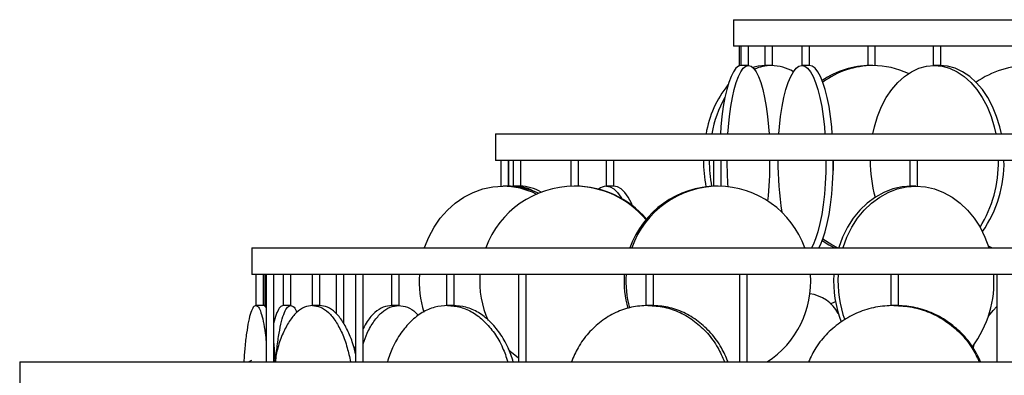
# Model space of a CAD drawing. Header units: millimetres. Extents: x 599 to 2581, y 477 to 2698.
# Tile 28 of 30: x 1987 to 2245, y 1762 to 1855. Entities that reach past the tile are written whole.
import ezdxf

# ---------------------------------------------------------------- set-up
doc = ezdxf.new("R2010")
doc.units = ezdxf.units.MM

msp = doc.modelspace()

# ---------------------------------------------------------------- linework, layer by layer
at = {"color": 7, "linetype": 'Continuous', "lineweight": 25}
for p, q in [((2174.17, 1855.17), (2174.17, 1848.17)), ((2174.17, 1855.17), (2374.17, 1855.17)), ((2374.17, 1848.17), (2174.17, 1848.17)), ((2175.67, 1848.17), (2175.67, 1843.01)), ((2176.14, 1848.17), (2176.14, 1843.1)), ((2178.14, 1843.1), (2178.14, 1848.17)), ((2182.39, 1848.17), (2182.39, 1843.09)), ((2184.39, 1843.1), (2184.39, 1848.17)), ((2192.12, 1848.17), (2192.12, 1843.1)), ((2194.12, 1843.1), (2194.12, 1848.17)), ((2209.43, 1848.17), (2209.43, 1843.09)), ((2211.43, 1843.09), (2211.43, 1848.17)), ((2226.67, 1848.17), (2226.67, 1843.1)), ((2228.67, 1843.09), (2228.67, 1848.17)), ((2111.67, 1825.17), (2111.67, 1818.17)), ((2111.67, 1825.17), (2436.67, 1825.17)), ((2436.67, 1818.17), (2111.67, 1818.17)), ((2113.06, 1818.17), (2113.06, 1811.37)), ((2115.06, 1811.36), (2115.06, 1818.17)), ((2115.17, 1811.37), (2115.17, 1818.17)), ((2116.32, 1818.17), (2116.32, 1811.38)), ((2118.32, 1811.37), (2118.32, 1818.17)), ((2131.43, 1818.17), (2131.43, 1811.36)), ((2133.43, 1811.36), (2133.43, 1818.17)), ((2140.75, 1818.17), (2140.75, 1811.38)), ((2142.75, 1811.38), (2142.75, 1818.17)), ((2168.95, 1818.17), (2168.95, 1811.36)), ((2170.95, 1811.37), (2170.95, 1818.17)), ((2220.54, 1818.17), (2220.54, 1811.37)), ((2222.54, 1811.37), (2222.54, 1818.17)), ((2115.7, 1811.34), (2116.55, 1811.38)), ((2047.67, 1795.17), (2047.67, 1788.17)), ((2047.67, 1795.17), (2500.67, 1795.17)), ((2242.07, 1795.17), (2241.15, 1795.6)), ((2500.67, 1788.17), (2047.67, 1788.17)), ((2048.71, 1788.17), (2048.71, 1779.99)), ((2050.71, 1779.99), (2050.71, 1788.17)), ((2051.17, 1779.68), (2051.17, 1788.17)), ((2051.44, 1788.17), (2051.44, 1765.17)), ((2053.44, 1765.17), (2053.44, 1788.17)), ((2055.9, 1788.17), (2055.9, 1779.99)), ((2057.9, 1779.99), (2057.9, 1788.17)), ((2063.49, 1788.17), (2063.49, 1779.99)), ((2065.49, 1779.99), (2065.49, 1788.17)), ((2069.83, 1788.17), (2069.83, 1777.81)), ((2071.83, 1775.14), (2071.83, 1788.17)), ((2074.88, 1788.17), (2074.88, 1765.17)), ((2076.88, 1765.17), (2076.88, 1788.17)), ((2084.36, 1788.17), (2084.36, 1779.99)), ((2086.36, 1779.99), (2086.36, 1788.17)), ((2098.8, 1788.17), (2098.8, 1779.99)), ((2100.8, 1779.99), (2100.8, 1788.17)), ((2117.73, 1788.17), (2117.73, 1765.17)), ((2119.73, 1765.17), (2119.73, 1788.17)), ((2151.18, 1788.17), (2151.18, 1779.99)), ((2153.18, 1779.99), (2153.18, 1788.17)), ((2175.8, 1788.17), (2175.8, 1765.17)), ((2177.8, 1765.17), (2177.8, 1788.17)), ((2215.49, 1788.17), (2215.49, 1779.99)), ((2217.49, 1779.99), (2217.49, 1788.17)), ((2243.4, 1788.17), (2243.4, 1765.17)), ((2199.69, 1780.41), (2200.95, 1781.06)), ((1986.67, 1765.17), (1986.67, 1758.17)), ((1986.67, 1765.17), (2561.67, 1765.17))]:
    msp.add_line(p, q, dxfattribs=at)
at = {"color": 7, "linetype": 'Continuous', "lineweight": 25, "flags": 128}
for points in [[(2176.17, 1843.1), (2175.48, 1842.92), (2174.81, 1842.38), (2174.16, 1841.48), (2173.54, 1840.24), (2172.95, 1838.68), (2172.42, 1836.82), (2171.93, 1834.68), (2171.51, 1832.3), (2171.16, 1829.72), (2170.88, 1826.97), (2170.74, 1825.17)], [(2172.69, 1825.17), (2172.83, 1826.97), (2173.11, 1829.72), (2173.46, 1832.3), (2173.88, 1834.68), (2174.36, 1836.82), (2174.9, 1838.68), (2175.49, 1840.24), (2176.11, 1841.48), (2176.76, 1842.38), (2177.43, 1842.92), (2178.11, 1843.1)], [(2178.11, 1843.1), (2178.8, 1842.92), (2179.47, 1842.38), (2180.12, 1841.48), (2180.74, 1840.24), (2181.33, 1838.68), (2181.87, 1836.82), (2182.35, 1834.68), (2182.77, 1832.3), (2183.12, 1829.72), (2183.4, 1826.97), (2183.54, 1825.17)], [(2182.63, 1843.1), (2180.66, 1842.92), (2179.28, 1842.57)], [(2186.1, 1825.17), (2186.26, 1826.97), (2186.57, 1829.72), (2186.96, 1832.3), (2187.43, 1834.68), (2187.97, 1836.82), (2188.57, 1838.68), (2189.22, 1840.24), (2189.92, 1841.48), (2190.64, 1842.38), (2191.39, 1842.92), (2192.15, 1843.1)], [(2192.15, 1843.1), (2192.91, 1842.92), (2193.66, 1842.38), (2194.39, 1841.48), (2195.09, 1840.24), (2195.74, 1838.68), (2196.34, 1836.82), (2196.88, 1834.68), (2197.35, 1832.3), (2197.74, 1829.72), (2198.05, 1826.97), (2198.2, 1825.17)], [(2194.11, 1843.1), (2194.12, 1843.1), (2194.03, 1843.1), (2193.85, 1843.09), (2193.58, 1843.08), (2193.26, 1843.08), (2192.93, 1843.09), (2192.61, 1843.09), (2192.36, 1843.1), (2192.19, 1843.1), (2192.15, 1843.1), (2192.15, 1843.1)], [(2200.14, 1825.17), (2199.99, 1826.97), (2199.67, 1829.72), (2199.28, 1832.3), (2198.81, 1834.68), (2198.27, 1836.82), (2197.67, 1838.68), (2197.02, 1840.24), (2196.33, 1841.48), (2195.6, 1842.38), (2194.85, 1842.92), (2194.09, 1843.1)], [(2210.79, 1825.17), (2211.2, 1826.97), (2212.03, 1829.72), (2213.08, 1832.3), (2214.33, 1834.68), (2215.77, 1836.82), (2217.37, 1838.68), (2219.11, 1840.24), (2220.96, 1841.48), (2222.9, 1842.38), (2224.9, 1842.92), (2226.93, 1843.1)], [(2226.93, 1843.1), (2228.96, 1842.92), (2230.96, 1842.38), (2232.9, 1841.48), (2234.75, 1840.24), (2236.49, 1838.68), (2238.09, 1836.82), (2239.53, 1834.68), (2240.78, 1832.3), (2241.83, 1829.72), (2242.66, 1826.97), (2243.07, 1825.17)], [(2244.55, 1825.17), (2244.14, 1826.97), (2243.31, 1829.72), (2242.26, 1832.3), (2241.01, 1834.68), (2239.57, 1836.82), (2237.97, 1838.68), (2236.23, 1840.24), (2234.38, 1841.48), (2232.44, 1842.38), (2230.44, 1842.92), (2228.41, 1843.1)], [(2198.46, 1818.17), (2198.46, 1818.1), (2198.42, 1815.09), (2198.28, 1812.12), (2198.05, 1809.24), (2197.74, 1806.49), (2197.35, 1803.9), (2196.88, 1801.53), (2196.34, 1799.39), (2195.74, 1797.53), (2195.09, 1795.97), (2194.67, 1795.17)], [(2196.6, 1795.17), (2197.02, 1795.97), (2197.67, 1797.53), (2198.27, 1799.39), (2198.81, 1801.53), (2199.28, 1803.9), (2199.67, 1806.49), (2199.99, 1809.24), (2200.21, 1812.12), (2200.35, 1815.09), (2200.4, 1818.1), (2200.4, 1818.17)], [(2093.03, 1795.17), (2093.05, 1795.24), (2094.14, 1798), (2095.51, 1800.58), (2097.15, 1802.96), (2099.02, 1805.09), (2101.11, 1806.95), (2103.38, 1808.52), (2105.8, 1809.75), (2108.33, 1810.65), (2110.94, 1811.2), (2113.59, 1811.38)], [(2142.75, 1811.38), (2142.75, 1811.38), (2142.69, 1811.37), (2142.53, 1811.36), (2142.28, 1811.36), (2141.97, 1811.36), (2141.63, 1811.36), (2141.32, 1811.37), (2141.04, 1811.37), (2140.85, 1811.38), (2140.81, 1811.38), (2140.81, 1811.38)], [(2140.81, 1811.38), (2141.79, 1811.2), (2142.77, 1810.65), (2143.71, 1809.75), (2144.61, 1808.52), (2144.87, 1808.08)], [(2147.69, 1806.18), (2147.35, 1806.95), (2146.5, 1808.52), (2145.6, 1809.75), (2144.66, 1810.65), (2143.68, 1811.2), (2142.7, 1811.38)], [(2220.96, 1811.38), (2218.5, 1811.2), (2216.06, 1810.65), (2213.7, 1809.75), (2211.45, 1808.52), (2209.33, 1806.95), (2207.38, 1805.09), (2205.64, 1802.96), (2204.11, 1800.58), (2202.83, 1798), (2201.82, 1795.24), (2201.76, 1795.07)], [(2202.94, 1795.17), (2202.96, 1795.24), (2203.98, 1798), (2205.26, 1800.58), (2206.78, 1802.96), (2208.53, 1805.09), (2210.48, 1806.95), (2212.59, 1808.52), (2214.85, 1809.75), (2217.21, 1810.65), (2219.64, 1811.2), (2222.11, 1811.38)], [(2222.11, 1811.38), (2224.58, 1811.2), (2227.01, 1810.65), (2229.37, 1809.75), (2231.63, 1808.52), (2233.75, 1806.95), (2235.69, 1805.09), (2237.44, 1802.96), (2238.97, 1800.58), (2240.24, 1798), (2241.26, 1795.24), (2241.28, 1795.17)], [(2197.5, 1797.07), (2199.26, 1795.97), (2200.8, 1795.17)], [(2201.54, 1795.17), (2199.99, 1795.97), (2197.66, 1797.48)], [(2241.14, 1777.15), (2242.39, 1778.68), (2243.4, 1779.7)], [(2237.13, 1768.8), (2237.42, 1769.72), (2237.45, 1769.81)], [(2117.73, 1766.15), (2115.86, 1767.67), (2114.97, 1768.5)]]:
    msp.add_lwpolyline(points, dxfattribs=at)
at = {"color": 7, "linetype": 'Continuous', "lineweight": 25}
for centre, radius, start, end in [((2184.21, 1831.86), 11.24, 90.3327, 113.8459), ((2184.05, 1831.62), 11.48, 59.2144, 89.5049), ((2210.14, 1820.97), 22.14, 90.1954, 124.8301), ((2210.87, 1820.97), 22.13, 90.1795, 126.6586), ((2210.77, 1821.2), 21.91, 64.6251, 89.9201), ((2251.98, 1818.35), 24.76, 90.0128, 124.5977), ((2194.37, 1820.55), 27.79, 141.1272, 170.4259), ((2198.07, 1819.85), 30.06, 150.3931, 169.7953), ((2203.86, 1818.08), 37.55, 179.8511, 190.5262), ((2205.39, 1818.08), 37.57, 179.8524, 190.3225), ((2279.48, 1818.06), 107.03, 179.9382, 183.6485), ((2081.99, 1817.92), 101.78, 354.1045, 0.1448), ((2272.58, 1817.74), 86.73, 179.7124, 188.7405), ((2162.35, 1818.1), 38.13, 355.4501, 0.1094), ((2245.92, 1818.03), 35.82, 179.7734, 195.4587), ((2211.47, 1817.57), 32.3, 328.3169, 1.0691), ((2213.52, 1817.5), 31.73, 325.252, 1.2193), ((2132.36, 1786.57), 24.8, 90.1315, 159.7159), ((2113.53, 1791.61), 19.76, 63.4042, 89.8427), ((2114.49, 1791.65), 19.73, 64.8217, 89.8554), ((2116.45, 1800.12), 11.26, 59.5406, 89.4997), ((2117.98, 1800.11), 11.26, 59.5157, 89.4991), ((2132.28, 1786.66), 24.72, 40.0398, 89.9375), ((2132.54, 1786.66), 24.72, 40.5009, 89.9384), ((2140.98, 1807.89), 3.49, 92.8688, 129.5212), ((2169.96, 1786.99), 24.39, 90.5845, 160.4037), ((2170.39, 1787.06), 24.32, 90.4773, 160.5109), ((2169.94, 1786.99), 24.39, 19.5963, 89.4155), ((2119.84, 1786.37), 28.22, 176.3428, 196.6585), ((2132.69, 1786.38), 25.18, 175.9105, 204.309), ((2171.14, 1786.38), 25.7, 175.994, 196.1811), ((2171.62, 1786.38), 25.7, 175.9943, 195.8318), ((2169.26, 1786.28), 25.21, 303.1409, 4.3054), ((2230.26, 1786.34), 29.77, 176.4694, 200.981), ((2231.53, 1786.35), 29.9, 176.5096, 199.8349), ((2214.27, 1786.14), 28.34, 323.1539, 4.1049), ((2192.76, 1773.02), 10.19, 28.7575, 81.5664), ((2046.17, 1768.17), 3, 270, 300.1213)]:
    msp.add_arc(centre, radius, start, end, dxfattribs=at)
for points, knots in [([(2178.11, 1843.1), (2178.08, 1843.1), (2178.01, 1843.1), (2177.77, 1843.1), (2177.47, 1843.09), (2177.13, 1843.08), (2176.8, 1843.08), (2176.5, 1843.09), (2176.28, 1843.09), (2176.15, 1843.1), (2176.15, 1843.1), (2176.15, 1843.1)], [0, 0, 0, 0, 0.115729, 0.231456, 0.34724, 0.463063, 0.578823, 0.694517, 0.810245, 0.926054, 1, 1, 1, 1]), ([(2184.15, 1843.1), (2184.06, 1843.1), (2183.9, 1843.1), (2183.57, 1843.1), (2183.23, 1843.09), (2182.91, 1843.08), (2182.64, 1843.08), (2182.46, 1843.09), (2182.38, 1843.09), (2182.39, 1843.09), (2182.4, 1843.09)], [0, 0, 0, 0, 0.138775, 0.277546, 0.416388, 0.555275, 0.694086, 0.832819, 0.971592, 1, 1, 1, 1]), ([(2210.8, 1843.1), (2210.69, 1843.1), (2210.47, 1843.1), (2210.13, 1843.1), (2209.83, 1843.09), (2209.59, 1843.08), (2209.45, 1843.08), (2209.45, 1843.09), (2209.44, 1843.09)], [0, 0, 0, 0, 0.173182, 0.346361, 0.519627, 0.692949, 0.866177, 1, 1, 1, 1]), ([(2228.66, 1843.09), (2228.66, 1843.09), (2228.65, 1843.09), (2228.5, 1843.08), (2228.27, 1843.08), (2227.96, 1843.09), (2227.62, 1843.09), (2227.28, 1843.1), (2227.06, 1843.1), (2226.96, 1843.1), (2226.93, 1843.1)], [0, 0, 0, 0, 0.113818, 0.254195, 0.394495, 0.534716, 0.674978, 0.815338, 0.9557, 1, 1, 1, 1]), ([(2115.05, 1811.36), (2115.05, 1811.36), (2115.04, 1811.36), (2114.89, 1811.36), (2114.66, 1811.36), (2114.35, 1811.37), (2114.01, 1811.38), (2113.75, 1811.38), (2113.62, 1811.38), (2113.59, 1811.38)], [0, 0, 0, 0, 0.133649, 0.296621, 0.4595, 0.620267, 0.78328, 0.946297, 1, 1, 1, 1]), ([(2118.31, 1811.37), (2118.3, 1811.37), (2118.29, 1811.36), (2118.13, 1811.36), (2117.88, 1811.36), (2117.57, 1811.36), (2117.23, 1811.37), (2116.9, 1811.38), (2116.68, 1811.38), (2116.58, 1811.38), (2116.55, 1811.38)], [0, 0, 0, 0, 0.12655, 0.264906, 0.403187, 0.541389, 0.677799, 0.816114, 0.954433, 1, 1, 1, 1]), ([(2133.42, 1811.36), (2133.42, 1811.36), (2133.42, 1811.36), (2133.28, 1811.36), (2133.06, 1811.37), (2132.76, 1811.38), (2132.49, 1811.38), (2132.34, 1811.38), (2132.31, 1811.38)], [0, 0, 0, 0, 0.143688, 0.3419816, 0.5377031, 0.7361596, 0.93462, 1, 1, 1, 1]), ([(2170.19, 1811.38), (2170.08, 1811.38), (2169.85, 1811.38), (2169.52, 1811.37), (2169.24, 1811.36), (2169.04, 1811.36), (2168.95, 1811.36), (2168.96, 1811.36), (2168.96, 1811.36)], [0, 0, 0, 0, 0.1860995, 0.3721953, 0.5583847, 0.7446351, 0.9307839, 1, 1, 1, 1]), ([(2222.11, 1811.38), (2222.01, 1811.38), (2221.82, 1811.38), (2221.47, 1811.37), (2221.14, 1811.36), (2220.85, 1811.36), (2220.65, 1811.36), (2220.54, 1811.36), (2220.55, 1811.36), (2220.55, 1811.37)], [0, 0, 0, 0, 0.154556, 0.30911, 0.463741, 0.618423, 0.77302, 0.92753, 1, 1, 1, 1]), ([(2048.72, 1780.01), (2048.49, 1779.92), (2048.04, 1779.73), (2047.38, 1778.25), (2046.77, 1775.94), (2046.25, 1772.8), (2045.82, 1769.19), (2045.64, 1766.44), (2045.55, 1765.17)], [0, 0, 0, 0, 0.170567, 0.341134, 0.511701, 0.682268, 0.852835, 1, 1, 1, 1]), ([(2048.72, 1780.01), (2048.95, 1779.92), (2049.4, 1779.73), (2050.06, 1778.25), (2050.66, 1775.92), (2051.13, 1773.28), (2051.35, 1771.22), (2051.44, 1770.46)], [0, 0, 0, 0, 0.217865, 0.435729, 0.653594, 0.871459, 1, 1, 1, 1]), ([(2050.7, 1780.01), (2050.7, 1780.01), (2050.71, 1780.01), (2050.53, 1780), (2050.23, 1780), (2049.85, 1779.99), (2049.45, 1780), (2049.09, 1780), (2048.82, 1780.01), (2048.75, 1780.01), (2048.72, 1780.01)], [0, 0, 0, 0, 0.125415, 0.250147, 0.375123, 0.500211, 0.625252, 0.750196, 0.875095, 1, 1, 1, 1]), ([(2051.44, 1779.41), (2051.42, 1779.45), (2051.18, 1779.98), (2050.93, 1780), (2050.7, 1780.01)], [0, 0, 0, 0, 0.079319, 1, 1, 1, 1]), ([(2055.92, 1780.01), (2055.63, 1779.92), (2055.06, 1779.75), (2054.25, 1778.2), (2053.7, 1776.74), (2053.46, 1775.59), (2053.44, 1775.48)], [0, 0, 0, 0, 0.322231, 0.644462, 0.966693, 1, 1, 1, 1]), ([(2063.59, 1780.01), (2062.88, 1779.92), (2061.44, 1779.73), (2059.37, 1778.25), (2057.46, 1775.94), (2055.8, 1772.8), (2054.46, 1769.19), (2053.88, 1766.44), (2053.61, 1765.17)], [0, 0, 0, 0, 0.170567, 0.341134, 0.511701, 0.682268, 0.852835, 1, 1, 1, 1]), ([(2053.93, 1765.17), (2054.04, 1766.44), (2054.27, 1769.19), (2054.8, 1772.8), (2055.46, 1775.94), (2056.21, 1778.25), (2057.03, 1779.73), (2057.6, 1779.92), (2057.89, 1780.01)], [0, 0, 0, 0, 0.147165, 0.317732, 0.488299, 0.658866, 0.829433, 1, 1, 1, 1]), ([(2057.89, 1780.01), (2057.85, 1780.01), (2057.77, 1780.01), (2057.49, 1780), (2057.12, 1780), (2056.72, 1779.99), (2056.35, 1780), (2056.06, 1780), (2055.89, 1780.01), (2055.91, 1780.01), (2055.92, 1780.01)], [0, 0, 0, 0, 0.125415, 0.250147, 0.375123, 0.500211, 0.625252, 0.750196, 0.875095, 1, 1, 1, 1]), ([(2057.89, 1780.01), (2058.17, 1779.93), (2058.73, 1779.78), (2059.25, 1778.71), (2059.51, 1778.18)], [0, 0, 0, 0, 0.513132, 1, 1, 1, 1]), ([(2063.59, 1780.01), (2064.31, 1779.92), (2065.75, 1779.73), (2067.81, 1778.25), (2069.72, 1775.94), (2071.39, 1772.8), (2072.72, 1769.19), (2073.31, 1766.44), (2073.58, 1765.17)], [0, 0, 0, 0, 0.170567, 0.341134, 0.511701, 0.682268, 0.852835, 1, 1, 1, 1]), ([(2065.48, 1780.01), (2065.48, 1780.01), (2065.46, 1780), (2065.26, 1780), (2064.94, 1779.99), (2064.55, 1780), (2064.16, 1780), (2063.81, 1780.01), (2063.66, 1780.01), (2063.59, 1780.01)], [0, 0, 0, 0, 0.12379, 0.269825, 0.415992, 0.562104, 0.708102, 0.854048, 1, 1, 1, 1]), ([(2074.88, 1767.3), (2074.76, 1767.84), (2074.32, 1769.84), (2073.18, 1772.78), (2071.52, 1775.94), (2069.61, 1778.25), (2067.54, 1779.73), (2066.11, 1779.92), (2065.39, 1780.01)], [0, 0, 0, 0, 0.069149, 0.255319, 0.441489, 0.627659, 0.81383, 1, 1, 1, 1]), ([(2076.88, 1769.93), (2077.22, 1770.88), (2078.03, 1773.13), (2079.69, 1775.92), (2081.72, 1778.25), (2083.94, 1779.73), (2085.47, 1779.92), (2086.24, 1780.01)], [0, 0, 0, 0, 0.1539662, 0.3654747, 0.5769831, 0.7884916, 1, 1, 1, 1]), ([(2084.48, 1780.01), (2083.71, 1779.92), (2082.17, 1779.74), (2079.96, 1778.23), (2078.16, 1776.3), (2077.23, 1774.57), (2076.88, 1773.92)], [0, 0, 0, 0, 0.277429, 0.554858, 0.832287, 1, 1, 1, 1]), ([(2099.08, 1780.01), (2097.94, 1779.92), (2095.67, 1779.73), (2092.39, 1778.25), (2089.37, 1775.94), (2086.73, 1772.8), (2084.61, 1769.19), (2083.69, 1766.44), (2083.26, 1765.17)], [0, 0, 0, 0, 0.170567, 0.341134, 0.511701, 0.682268, 0.852835, 1, 1, 1, 1]), ([(2086.24, 1780.01), (2086.17, 1780.01), (2086.02, 1780.01), (2085.66, 1780), (2085.26, 1780), (2084.88, 1779.99), (2084.57, 1780), (2084.38, 1780), (2084.38, 1780.01), (2084.37, 1780.01)], [0, 0, 0, 0, 0.148493, 0.296178, 0.44415, 0.592256, 0.740307, 0.888242, 1, 1, 1, 1]), ([(2086.24, 1780.01), (2087.01, 1779.91), (2088.54, 1779.7), (2090.3, 1778.67), (2091.19, 1777.6), (2091.42, 1777.33)], [0, 0, 0, 0, 0.4277, 0.8554, 1, 1, 1, 1]), ([(2099.08, 1780.01), (2100.22, 1779.92), (2102.49, 1779.73), (2105.77, 1778.25), (2108.79, 1775.94), (2111.43, 1772.8), (2113.55, 1769.19), (2114.48, 1766.44), (2114.9, 1765.17)], [0, 0, 0, 0, 0.170567, 0.341134, 0.511701, 0.682268, 0.852835, 1, 1, 1, 1]), ([(2100.8, 1780), (2100.8, 1780), (2100.82, 1780), (2100.73, 1780), (2100.51, 1779.99), (2100.17, 1780), (2099.78, 1780), (2099.39, 1780.01), (2099.18, 1780.01), (2099.08, 1780.01)], [0, 0, 0, 0, 0.007565, 0.17297, 0.338526, 0.504019, 0.669382, 0.834688, 1, 1, 1, 1]), ([(2116.34, 1765.17), (2115.91, 1766.44), (2114.99, 1769.19), (2112.87, 1772.8), (2110.23, 1775.94), (2107.21, 1778.25), (2103.93, 1779.73), (2101.66, 1779.92), (2100.52, 1780.01)], [0, 0, 0, 0, 0.147165, 0.317732, 0.488299, 0.658866, 0.829433, 1, 1, 1, 1]), ([(2151.71, 1780.01), (2150.26, 1779.92), (2147.37, 1779.73), (2143.2, 1778.25), (2139.36, 1775.94), (2136.01, 1772.8), (2133.32, 1769.19), (2132.14, 1766.44), (2131.59, 1765.17)], [0, 0, 0, 0, 0.170567, 0.3411339, 0.5117009, 0.6822678, 0.8528348, 1, 1, 1, 1]), ([(2151.71, 1780.01), (2153.15, 1779.92), (2156.04, 1779.73), (2160.21, 1778.25), (2164.05, 1775.94), (2167.4, 1772.8), (2170.1, 1769.19), (2171.27, 1766.44), (2171.82, 1765.17)], [0, 0, 0, 0, 0.170567, 0.341134, 0.511701, 0.682268, 0.852835, 1, 1, 1, 1]), ([(2153.16, 1780), (2153.17, 1780), (2153.19, 1779.99), (2153.07, 1779.99), (2152.83, 1780), (2152.47, 1780), (2152.07, 1780.01), (2151.83, 1780.01), (2151.71, 1780.01)], [0, 0, 0, 0, 0.046666, 0.237505, 0.428272, 0.618891, 0.809441, 1, 1, 1, 1]), ([(2172.76, 1765.17), (2172.21, 1766.44), (2171.03, 1769.19), (2168.34, 1772.8), (2164.99, 1775.94), (2161.15, 1778.25), (2156.98, 1779.73), (2154.09, 1779.92), (2152.64, 1780.01)], [0, 0, 0, 0, 0.147165, 0.317732, 0.488299, 0.658866, 0.829433, 1, 1, 1, 1]), ([(2216.32, 1780.01), (2214.71, 1779.92), (2211.48, 1779.73), (2206.84, 1778.25), (2202.55, 1775.94), (2198.81, 1772.8), (2195.81, 1769.19), (2194.49, 1766.44), (2193.88, 1765.17)], [0, 0, 0, 0, 0.170567, 0.341134, 0.511701, 0.682268, 0.852835, 1, 1, 1, 1]), ([(2216.32, 1780.01), (2217.93, 1779.92), (2221.15, 1779.73), (2225.8, 1778.25), (2230.09, 1775.94), (2233.83, 1772.8), (2236.83, 1769.19), (2238.14, 1766.44), (2238.75, 1765.17)], [0, 0, 0, 0, 0.170567, 0.341134, 0.511701, 0.682268, 0.852835, 1, 1, 1, 1]), ([(2217.47, 1779.99), (2217.48, 1779.99), (2217.49, 1779.99), (2217.35, 1780), (2217.08, 1780), (2216.71, 1780.01), (2216.45, 1780.01), (2216.32, 1780.01)], [0, 0, 0, 0, 0.1003991, 0.3254684, 0.5503622, 0.7751766, 1, 1, 1, 1]), ([(2239.15, 1765.09), (2238.52, 1766.39), (2237.2, 1769.16), (2234.17, 1772.8), (2230.44, 1775.94), (2226.15, 1778.25), (2221.5, 1779.73), (2218.28, 1779.92), (2216.67, 1780.01)], [0, 0, 0, 0, 0.150036, 0.320029, 0.490022, 0.660014, 0.830007, 1, 1, 1, 1]), ([(2053.87, 1765.17), (2053.79, 1766.47), (2053.67, 1768.32), (2053.49, 1769.83), (2053.44, 1770.29)], [0, 0, 0, 0, 0.7027137, 1, 1, 1, 1]), ([(2074.88, 1769.33), (2074.82, 1769.19), (2074.71, 1768.93), (2074.64, 1768.61), (2074.61, 1768.46)], [0, 0, 0, 0, 0.523516, 1, 1, 1, 1])]:
    msp.add_open_spline(points, degree=3, knots=knots, dxfattribs=at)

doc.saveas('drawing.dxf')
